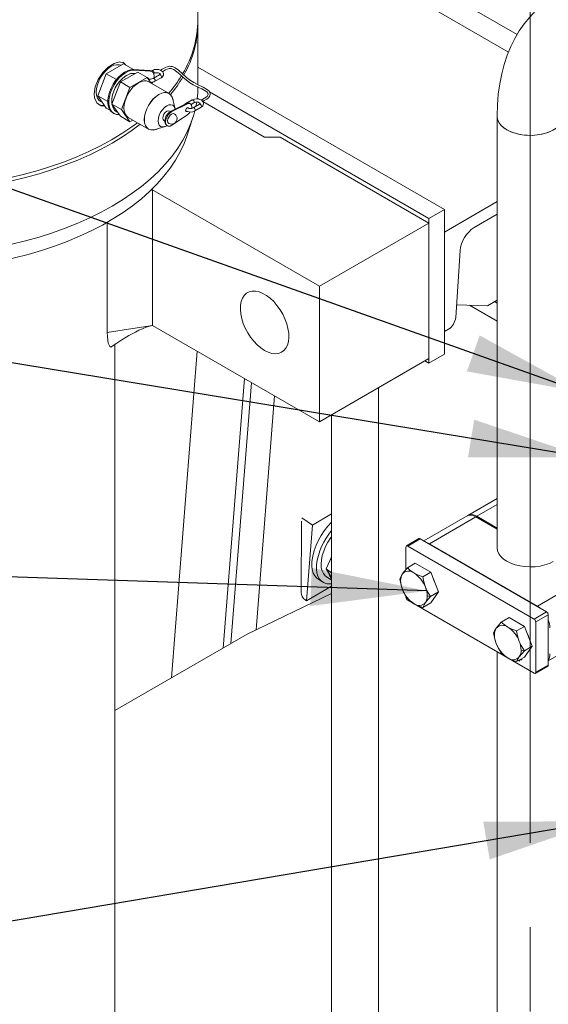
# Model space of a CAD drawing. Header units: millimetres. Extents: x 450 to 25135, y 150 to 17673.
# Tile 78 of 256: x 2172 to 2650, y 15371 to 16260. Entities that reach past the tile are written whole.
import ezdxf

# ---------------------------------------------------------------- set-up
doc = ezdxf.new("R2010")
doc.units = ezdxf.units.MM
doc.linetypes.add('SLD-Centrada-trazos-largos', pattern=[19.05, 15.24, -1.27, 1.27, -1.27])
doc.linetypes.add('SLD-Continua', pattern=[0])
doc.layers.add('COTAS', color=1, linetype='SLD-Continua')
doc.layers.add('OCULTA', color=8, linetype='SLD-Continua')
doc.styles.get("Standard").update_dxf_attribs({"font": 'ARIALN.TTF'})
doc.dimstyles.new('SLDDIMSTYLE0', dxfattribs={"dimtxt": 0.18, "dimasz": 105, "dimexe": 0, "dimexo": 0.0625, "dimgap": 0, "dimtad": 0, "dimtih": 1, "dimtoh": 1, "dimdec": 0, "dimrnd": 1e-09, "dimzin": 0, "dimdsep": 46, "dimtxsty": 'Standard', "dimsah": 1, "dimcen": 0.09, "dimadec": 0, "dimazin": 0, "dimtfac": 105, "dimtdec": 0, "dimtofl": 0, "dimtmove": 0, "dimatfit": 3, "dimfxl": 1, "dimfrac": 2, "dimtolj": 1, "dimtzin": 0, "dimarcsym": 0})

msp = doc.modelspace()

# ---------------------------------------------------------------- linework, layer by layer
at = {"color": 7, "linetype": 'SLD-Continua', "lineweight": 18, "ltscale": 30}
for p, q in [((2603.75, 16173.1), (2603.75, 15783.21)), ((2603.75, 15689.08), (2603.75, 13823.51))]:
    msp.add_line(p, q, dxfattribs=at)
at = {"color": 7, "linetype": 'SLD-Continua', "lineweight": 18, "ltscale": 30, "flags": 128}
for points in [[(2776.02, 16272.59), (2771.34, 16275.21), (2762.55, 16279.67), (2753.71, 16283.56), (2744.84, 16286.86), (2735.99, 16289.55), (2727.19, 16291.61), (2718.48, 16293.03), (2709.91, 16293.8), (2701.51, 16293.92), (2693.32, 16293.4), (2685.38, 16292.26), (2677.71, 16290.5), (2670.33, 16288.16), (2663.27, 16285.25), (2656.53, 16281.78), (2650.13, 16277.78), (2644.1, 16273.26), (2638.43, 16268.24), (2633.15, 16262.73), (2628.25, 16256.74), (2623.76, 16250.29), (2619.69, 16243.37), (2616.05, 16236), (2612.85, 16228.2), (2610.11, 16219.97), (2607.85, 16211.36), (2606.08, 16202.38), (2604.8, 16193.06), (2604.02, 16183.46), (2603.75, 16173.1)], [(2603.75, 16173.1), (2603.75, 16172.77), (2604.19, 16170.13), (2605.32, 16167.56), (2607.12, 16165.12), (2609.54, 16162.87), (2612.53, 16160.86)], [(2603.75, 16173.1), (2603.88, 16171.45), (2604.67, 16168.84), (2606.14, 16166.32), (2608.26, 16163.97), (2610.97, 16161.83), (2614.22, 16159.96), (2617.92, 16158.39), (2622, 16157.17), (2626.35, 16156.32), (2630.88, 16155.86), (2635.47, 16155.81), (2640.02, 16156.17), (2644.43, 16156.92), (2648.58, 16158.05), (2652.39, 16159.53), (2655.76, 16161.34), (2658.61, 16163.41), (2660.88, 16165.72), (2662.52, 16168.2), (2663.48, 16170.79), (2663.75, 16173.08)], [(2612.53, 16160.86), (2616.02, 16159.13), (2619.92, 16157.73), (2624.15, 16156.7), (2628.6, 16156.04), (2633.17, 16155.79), (2637.76, 16155.94), (2642.25, 16156.5), (2646.54, 16157.44), (2650.53, 16158.75), (2654.13, 16160.4), (2657.25, 16162.34), (2659.82, 16164.54), (2661.78, 16166.94), (2663.08, 16169.48), (2663.7, 16172.11), (2663.75, 16173.1)]]:
    msp.add_lwpolyline(points, dxfattribs=at)
at = {"layer": 'COTAS', "linetype": 'SLD-Centrada-trazos-largos', "lineweight": 18, "ltscale": 60}
msp.add_line((2633.75, 13230.53), (2633.75, 16323.1), dxfattribs=at)
at = {"layer": 'COTAS', "linetype": 'SLD-Continua', "lineweight": 18, "ltscale": 30}
for p, q in [((2603.75, 15827.63), (2577.38, 15812.41)), ((2603.75, 15822.22), (2585.38, 15811.62)), ((2576.53, 15811.92), (2537.49, 15789.38)), ((2542.53, 15786.88), (2584.53, 15811.13)), ((2603.75, 15800.03), (2584.53, 15811.13)), ((2585.38, 15811.62), (2603.75, 15801.01)), ((2521.32, 15763.48), (2521.32, 15783.86)), ((2533.08, 15791.4), (2521.77, 15784.87)), ((2522.87, 15784.76), (2534.19, 15791.29)), ((2522.87, 15784.76), (2637.14, 15718.79)), ((2648.45, 15725.32), (2534.19, 15791.29)), ((2542.53, 15786.88), (2640.11, 15730.55)), ((2529.79, 15769.17), (2522.66, 15765.05)), ((2543.67, 15761.15), (2529.79, 15769.17)), ((2543.67, 15761.15), (2536.54, 15757.04)), ((2550.61, 15743.27), (2543.67, 15761.15)), ((2515.72, 15755.18), (2516.51, 15753.48)), ((2640.11, 15730.55), (2682.11, 15754.79)), ((2521.32, 15738.46), (2521.32, 15739.41)), ((2540.55, 15739.61), (2543.48, 15739.15)), ((2550.61, 15743.27), (2543.48, 15739.15)), ((2543.67, 15733.39), (2550.61, 15743.27)), ((2522.87, 15735.76), (2637.14, 15669.8)), ((2543.67, 15733.39), (2536.54, 15729.28)), ((2637.14, 15718.79), (2648.45, 15725.32)), ((2638.7, 15716.1), (2650.01, 15722.63)), ((2650.01, 15677.23), (2650.01, 15722.63)), ((2614.64, 15720.18), (2607.51, 15716.07)), ((2628.52, 15712.17), (2614.64, 15720.18)), ((2628.52, 15712.17), (2621.39, 15708.05)), ((2635.46, 15694.28), (2628.52, 15712.17)), ((2638.7, 15670.7), (2638.7, 15716.1)), ((2600.57, 15706.19), (2601.36, 15704.5)), ((2650.01, 15681.04), (2690.11, 15704.19)), ((2635.46, 15694.28), (2628.33, 15690.17)), ((2628.52, 15684.41), (2635.46, 15694.28)), ((2625.4, 15690.62), (2628.33, 15690.17)), ((2628.52, 15684.41), (2621.39, 15680.29)), ((2623.85, 15680.74), (2623.01, 15681.22)), ((2623.29, 15681.39), (2623.85, 15681.07)), ((2623.36, 15681.43), (2623.5, 15681.35)), ((2623.5, 15681.35), (2623.5, 15681.51)), ((2623.78, 15681.51), (2623.5, 15681.35)), ((2623.78, 15681.51), (2623.78, 15681.67)), ((2623.85, 15681.71), (2623.85, 15680.74)), ((2625.37, 15682.35), (2625.3, 15682.55)), ((2625.51, 15682.43), (2625.37, 15682.35)), ((2625.61, 15682.22), (2625.37, 15682.35)), ((2625.43, 15682.62), (2625.61, 15682.22)), ((2625.72, 15682.16), (2626, 15682.32)), ((2625.93, 15682.63), (2625.9, 15682.89)), ((2626.13, 15682.74), (2625.93, 15682.63)), ((2638.7, 15670.7), (2650.01, 15677.23)), ((2638.24, 15669.69), (2649.55, 15676.22))]:
    msp.add_line(p, q, dxfattribs=at)
at = {"layer": 'COTAS', "linetype": 'SLD-Continua', "lineweight": 18, "ltscale": 30, "flags": 128}
for points in [[(2539.72, 15788.09), (2540.32, 15787.9), (2542.53, 15786.88)], [(2654.53, 15770.72), (2650.94, 15769.01), (2646.94, 15767.65), (2642.62, 15766.66), (2638.08, 15766.07), (2633.45, 15765.89), (2628.82, 15766.12), (2624.3, 15766.77), (2620.02, 15767.81), (2616.06, 15769.21), (2612.53, 15770.96), (2609.51, 15773), (2607.07, 15775.28), (2605.27, 15777.76), (2604.15, 15780.36), (2603.75, 15783.03), (2603.75, 15783.21)], [(2518.12, 15759.5), (2516.57, 15757.02), (2515.72, 15755.18)], [(2522.66, 15765.05), (2519.79, 15761.7), (2518.12, 15759.5)], [(2528.53, 15760.43), (2525.11, 15762.78), (2522.66, 15765.05)], [(2536.54, 15757.04), (2531.67, 15758.85), (2528.53, 15760.43)], [(2538.94, 15747.48), (2537.39, 15752.5), (2536.54, 15757.04)], [(2515.72, 15755.18), (2516.85, 15749.52), (2518.12, 15745.61)], [(2518.12, 15745.61), (2520.33, 15740.97), (2522.66, 15737.29)], [(2543.48, 15739.15), (2540.61, 15743.81), (2538.94, 15747.48)], [(2538.94, 15733.59), (2541.15, 15736.46), (2543.48, 15739.15)], [(2522.66, 15737.29), (2525.8, 15734.48), (2528.53, 15732.66)], [(2528.53, 15732.66), (2532.61, 15730.69), (2536.54, 15729.28)], [(2536.54, 15729.28), (2537.67, 15731.62), (2538.94, 15733.59)], [(2640.11, 15730.55), (2642.32, 15729.02), (2642.92, 15728.52)], [(2607.51, 15716.07), (2604.64, 15712.72), (2602.97, 15710.51)], [(2613.38, 15711.44), (2609.96, 15713.8), (2607.51, 15716.07)], [(2602.97, 15710.51), (2601.42, 15708.03), (2600.57, 15706.19)], [(2600.57, 15706.19), (2601.71, 15700.53), (2602.97, 15696.63)], [(2621.39, 15708.05), (2616.52, 15709.86), (2613.38, 15711.44)], [(2623.79, 15698.49), (2622.24, 15703.52), (2621.39, 15708.05)], [(2602.97, 15696.63), (2605.18, 15691.98), (2607.51, 15688.31)], [(2628.33, 15690.17), (2625.46, 15694.82), (2623.79, 15698.49)], [(2607.51, 15688.31), (2610.65, 15685.49), (2613.38, 15683.68)], [(2623.79, 15684.61), (2626, 15687.47), (2628.33, 15690.17)], [(2613.38, 15683.68), (2617.47, 15681.7), (2621.39, 15680.29)], [(2621.39, 15680.29), (2622.53, 15682.64), (2623.79, 15684.61)], [(2626.15, 15682.51), (2626.08, 15682.13), (2625.87, 15681.9), (2625.57, 15681.84), (2625.21, 15681.97), (2624.85, 15682.25), (2624.83, 15682.28)], [(2625, 15682.37), (2625.21, 15682.21), (2625.49, 15682.11), (2625.72, 15682.16), (2625.88, 15682.34), (2625.93, 15682.63)], [(2626, 15682.01), (2625.85, 15682), (2625.52, 15682.11)], [(2626.15, 15682.47), (2626, 15682.32), (2626, 15682.32)], [(2626.07, 15682.99), (2626.08, 15682.96), (2626.15, 15682.51)], [(2650.01, 15677.23), (2649.98, 15676.89), (2649.89, 15676.61), (2649.75, 15676.38), (2649.55, 15676.22), (2649.55, 15676.22)]]:
    msp.add_lwpolyline(points, dxfattribs=at)
at = {"layer": 'COTAS', "linetype": 'SLD-Continua', "lineweight": 18, "ltscale": 900}
for centre, radius, start, end in [((2579.84, 15804.58), 8.05, 54.38083, 114.30857), ((2580.77, 15805.43), 7.72, 53.31213, 119.50851), ((2522.26, 15784.01), 0.961, 50.79177, 189.22623), ((2533.54, 15790.39), 1.11, 54.41063, 114.29355), ((2526.94, 15753.91), 10.44, 147.65748, 182.33998), ((2523.8, 15754.64), 7.47, 50.75193, 139.46784), ((2514.45, 15738.45), 26.09, 20.22887, 57.35986), ((2538.65, 15753.92), 22.15, 181.11854, 202.01456), ((2523.59, 15743.54), 25.24, 14.5624, 27.2373), ((2542.6, 15754.64), 26.09, 200.22907, 237.36017), ((2518.4, 15739.17), 22.15, 1.11788, 22.01522), ((2530.12, 15739.18), 10.44, 327.65788, 2.33958), ((2524.69, 15738.61), 3.38, 182.60894, 237.38623), ((2533.26, 15738.45), 7.47, 230.75076, 319.4677), ((2646.63, 15722.47), 3.38, 2.60629, 57.38888), ((2608.65, 15705.65), 7.47, 50.7514, 139.46706), ((2635.32, 15715.94), 3.38, 2.60894, 57.38623), ((2630.48, 15710.51), 20.95, 1.19421, 21.21001), ((2611.78, 15704.93), 10.43, 147.64502, 182.35244), ((2623.48, 15704.93), 22.12, 181.10582, 202.02728), ((2599.31, 15689.47), 26.09, 20.22907, 57.36017), ((2608.61, 15694.61), 25.06, 15.1179, 27.3032), ((2627.45, 15705.65), 26.08, 200.22143, 237.36756), ((2603.29, 15690.2), 22.11, 1.09501, 22.02476), ((2614.98, 15690.19), 10.43, 327.64597, 2.36874), ((2641.69, 15686.83), 9.74, 328.62626, 2.5745), ((2618.11, 15689.47), 7.47, 230.75076, 319.4677), ((2637.75, 15670.54), 0.961, 230.79393, 9.22078)]:
    msp.add_arc(centre, radius, start, end, dxfattribs=at)
at = {"layer": 'OCULTA', "linetype": 'SLD-Continua', "lineweight": 18, "ltscale": 30}
for p, q in [((2333.27, 16260.34), (2333.27, 16473.46)), ((2621.79, 16246.93), (2333.27, 16413.49)), ((2614, 16231.02), (2333.27, 16393.08)), ((2333.27, 16201.63), (2333.27, 16257.07)), ((2265.96, 16220.5), (2250.44, 16211.54)), ((2265.96, 16220.5), (2275.03, 16215.26)), ((2250.44, 16211.54), (2242.69, 16191.55)), ((2250.44, 16211.54), (2259.61, 16206.25)), ((2263.31, 16204.11), (2278.83, 16213.07)), ((2274.88, 16215.27), (2275.73, 16214.78)), ((2274.88, 16215.27), (2289.55, 16214.43)), ((2275.73, 16214.78), (2290.4, 16213.94)), ((2287.31, 16208.17), (2278.83, 16213.07)), ((2289.55, 16214.43), (2290.4, 16213.94)), ((2291.83, 16213.53), (2290.98, 16214.02)), ((2291.82, 16214.42), (2291.05, 16213.98)), ((2298.53, 16210.54), (2292.88, 16207.28)), ((2293.27, 16211.8), (2293.32, 16211.82)), ((2333.27, 16217.55), (2556.18, 16088.87)), ((2255.56, 16184.12), (2263.31, 16204.11)), ((2263.31, 16204.11), (2271.8, 16199.21)), ((2271.8, 16199.21), (2287.31, 16208.17)), ((2287.31, 16208.17), (2290.85, 16203.13)), ((2287.86, 16207.39), (2287.81, 16207.54)), ((2307.24, 16193.67), (2288.86, 16204.29)), ((2294.38, 16204.68), (2300.03, 16207.94)), ((2264.04, 16179.22), (2271.8, 16199.21)), ((2343.63, 16195.25), (2542.03, 16080.71)), ((2242.69, 16191.55), (2251.84, 16186.27)), ((2242.69, 16191.55), (2250.44, 16180.51)), ((2245.27, 16186.27), (2247.18, 16185.16)), ((2255.56, 16184.12), (2264.04, 16179.22)), ((2263.31, 16173.08), (2255.56, 16184.12)), ((2323.01, 16184.68), (2308.94, 16177.78)), ((2323.86, 16184.19), (2309.79, 16177.29)), ((2312.59, 16179.87), (2310.69, 16188.32)), ((2328.02, 16187.8), (2322.36, 16184.54)), ((2323.86, 16184.19), (2323.01, 16184.68)), ((2326.54, 16184.31), (2325.69, 16184.8)), ((2327.11, 16183.82), (2329.52, 16185.21)), ((2334.74, 16183.93), (2329.08, 16180.66)), ((2333.96, 16188.58), (2332.64, 16189.34)), ((2393.54, 16154.19), (2337.72, 16186.41)), ((2250.44, 16180.51), (2253.84, 16178.55)), ((2256.39, 16176.15), (2257.24, 16175.66)), ((2271.8, 16168.19), (2264.04, 16179.22)), ((2308.25, 16177.39), (2307.51, 16177.81)), ((2309.79, 16177.29), (2308.94, 16177.78)), ((2322.69, 16177.97), (2322.21, 16177.79)), ((2324.02, 16180.93), (2324.1, 16180.58)), ((2330.58, 16178.06), (2336.24, 16181.33)), ((2263.31, 16173.08), (2271.8, 16168.19)), ((2270.26, 16172.07), (2288.64, 16161.46)), ((2274.39, 16169.68), (2271.8, 16168.19)), ((2302.51, 16169.15), (2303.25, 16168.73)), ((2309.79, 16165.07), (2323.86, 16174.41)), ((2323.21, 16155.19), (2328.47, 16170.94)), ((2295.01, 16161.15), (2303.27, 16163.72)), ((2304.8, 16164.95), (2305.65, 16164.46)), ((2407.68, 16154.19), (2393.54, 16154.19)), ((2407.68, 16154.19), (2542.03, 16076.63)), ((2292.34, 16106.46), (2290.25, 16106.14)), ((2292.34, 16106.48), (2291.28, 16107.08)), ((2443.04, 16019.48), (2291.45, 16106.99)), ((2292.34, 16106.47), (2292.34, 15984)), ((2556.18, 16068.46), (2603.75, 16095.92)), ((2542.03, 16080.71), (2556.18, 16088.87)), ((2556.18, 16088.87), (2556.18, 15958.23)), ((2251.3, 15977.79), (2251.3, 16077.27)), ((2542.03, 16080.71), (2542.03, 15950.06)), ((2603.75, 16084.49), (2582.97, 16072.5)), ((2542.03, 16076.63), (2443.04, 16019.48)), ((2542.03, 16076.63), (2542.03, 15954.15)), ((2556.18, 15978.64), (2556.18, 16068.46)), ((2570.29, 16051.65), (2566.26, 15991.23)), ((2443.04, 16019.48), (2443.04, 15897)), ((2595.07, 16001.89), (2603.75, 16006.9)), ((2603.75, 16004.22), (2601.42, 16005.56)), ((2567.01, 16002.54), (2595.07, 16001.89)), ((2578.84, 16002.27), (2603.75, 15987.89)), ((2443.04, 15897), (2292.34, 15984)), ((2559.92, 15980.8), (2556.18, 15978.64)), ((2258.27, 13350.26), (2258.27, 15966.97)), ((2309.29, 15665.53), (2332.67, 15960.71)), ((2542.03, 15954.15), (2443.04, 15897)), ((2542.03, 15950.06), (2556.18, 15958.23)), ((2542.03, 15950.06), (2538.5, 15952.11)), ((2375.26, 15936.12), (2355.96, 15692.47)), ((2375.26, 15936.12), (2355.96, 15692.47)), ((2355.96, 15692.47), (2375.26, 15936.12)), ((2375.26, 15936.12), (2355.96, 15692.47)), ((2381.81, 15932.34), (2363.14, 15696.62)), ((2381.81, 15932.34), (2363.14, 15696.62)), ((2381.81, 15932.34), (2363.14, 15696.62)), ((2496.57, 15927.9), (2496.57, 13355.18)), ((2402.63, 15920.32), (2385.89, 15709)), ((2402.63, 15920.32), (2385.89, 15709)), ((2402.63, 15920.32), (2385.89, 15709)), ((2454.14, 13349.93), (2454.14, 15903.41)), ((2454.14, 13349.93), (2454.14, 15903.41)), ((2454.14, 13349.93), (2454.14, 15903.41)), ((2427.15, 15810.24), (2436.79, 15803.71)), ((2454.14, 15813.72), (2436.79, 15803.71)), ((2426.46, 15742.81), (2426.9, 15807.11)), ((2436.79, 15803.71), (2431.36, 15735.26)), ((2449.14, 15764.02), (2454.14, 15774.82)), ((2449.14, 15764.02), (2454.14, 15760.63)), ((2454.14, 15756.2), (2449.14, 15764.02)), ((2449.19, 15757.29), (2454.14, 15753.93)), ((2454.14, 15748.4), (2431.36, 15735.26)), ((2441.59, 15755.19), (2445.82, 15752.32)), ((2377.88, 15705.13), (2454.14, 15741.96)), ((2377.88, 15705.13), (2454.14, 15741.96)), ((2377.88, 15705.13), (2454.14, 15741.96)), ((2431.36, 15735.26), (2430.08, 15736.13)), ((2258.27, 15636.08), (2377.88, 15705.13)), ((2258.27, 15636.08), (2377.88, 15705.13)), ((2258.27, 15636.08), (2377.88, 15705.13))]:
    msp.add_line(p, q, dxfattribs=at)
at = {"layer": 'OCULTA', "linetype": 'SLD-Continua', "lineweight": 18, "ltscale": 30, "flags": 128}
for points in [[(2268.16, 16219.23), (2266.35, 16221.2), (2262.31, 16222.13), (2257.42, 16220.85), (2252.19, 16217.53), (2247.2, 16212.52), (2243.1, 16206.38), (2240.4, 16199.77), (2239.45, 16193.37), (2239.85, 16189.68), (2241.97, 16185.14), (2245.64, 16182.5), (2249.27, 16182.18)], [(2263.54, 16219.1), (2262.05, 16219.57), (2259.75, 16219.67), (2257.26, 16219.1), (2254.67, 16217.9), (2252.07, 16216.11), (2249.58, 16213.79), (2247.28, 16211.05), (2245.27, 16207.98), (2243.61, 16204.69), (2242.38, 16201.33), (2241.63, 16198.02), (2241.37, 16194.87)], [(2267.79, 16219.44), (2266.83, 16220.62), (2265.24, 16221.85)], [(2256.39, 16176.15), (2254.83, 16177.35), (2253.39, 16179.29), (2252.4, 16181.75), (2251.9, 16184.64), (2251.9, 16187.87), (2252.4, 16191.34), (2253.39, 16194.94), (2254.83, 16198.55), (2256.68, 16202.04), (2258.88, 16205.32), (2261.35, 16208.26), (2264.02, 16210.79), (2266.79, 16212.8), (2269.59, 16214.25), (2272.32, 16215.08), (2274.88, 16215.27)], [(2262.2, 16174.67), (2262.2, 16174.67), (2259.73, 16174.76), (2257.53, 16175.5), (2255.68, 16176.86), (2254.24, 16178.8), (2253.25, 16181.26), (2252.75, 16184.15), (2252.75, 16187.38), (2253.25, 16190.85), (2254.24, 16194.45), (2255.68, 16198.06), (2257.53, 16201.55), (2259.73, 16204.83), (2262.2, 16207.77), (2264.87, 16210.3), (2267.64, 16212.31), (2270.44, 16213.76), (2273.17, 16214.59), (2275.73, 16214.78)], [(2289.55, 16214.43), (2290.91, 16214.06), (2290.98, 16214.02)], [(2290.4, 16213.94), (2291.76, 16213.57), (2292.81, 16212.63), (2293.47, 16211.21), (2293.7, 16209.4), (2293.53, 16207.65)], [(2293.63, 16212.51), (2293.55, 16213.02), (2293.32, 16213.55), (2292.97, 16214.02), (2292.57, 16214.34), (2292.16, 16214.49), (2291.82, 16214.42), (2291.82, 16214.42)], [(2293.31, 16211.82), (2293.32, 16211.82), (2293.55, 16212.09), (2293.63, 16212.51)], [(2293.32, 16211.82), (2293.8, 16212.05), (2294.79, 16212.32), (2296, 16212.42), (2297.23, 16212.29), (2298.25, 16211.96), (2298.85, 16211.6), (2299.13, 16211.3), (2299.17, 16211.18), (2299.1, 16211.01), (2298.75, 16210.68), (2298.53, 16210.54)], [(2298.53, 16210.54), (2298.88, 16210.61), (2299.28, 16210.47), (2299.69, 16210.14), (2300.03, 16209.67), (2300.26, 16209.14), (2300.35, 16208.63), (2300.26, 16208.21), (2300.03, 16207.94)], [(2337.2, 16186.12), (2338.99, 16187.3), (2341.18, 16188.48), (2342.96, 16189.77), (2344.16, 16191.56), (2344.4, 16192.76), (2344.36, 16193.57), (2344.05, 16194.58), (2343.32, 16195.74), (2342.05, 16196.96), (2338.02, 16199.41), (2333.5, 16201.51), (2329.61, 16203.45), (2326.43, 16205.4), (2322.79, 16208.22), (2319.28, 16211.44), (2315.55, 16214.87), (2312.8, 16216.8), (2310.28, 16217.9), (2308.85, 16218.18), (2307.91, 16218.24), (2306.81, 16218.15), (2305.57, 16217.86), (2304.06, 16217.25), (2302.73, 16216.57), (2300.96, 16215.56), (2299.39, 16214.64)], [(2301.27, 16213.42), (2302.19, 16213.97), (2304.09, 16215.03), (2305.45, 16215.69), (2306.47, 16216.05), (2307.33, 16216.21), (2308.16, 16216.24), (2308.98, 16216.15), (2309.79, 16215.96), (2311.36, 16215.31), (2314.34, 16213.29), (2317.1, 16210.78), (2319.71, 16208.29), (2325.88, 16203.36), (2328.93, 16201.54), (2332.63, 16199.74), (2336.77, 16197.86), (2340.37, 16195.84), (2341.48, 16194.9), (2342.09, 16194.09), (2342.41, 16192.91), (2342.28, 16192.2), (2341.47, 16190.98), (2339.09, 16189.53), (2336.1, 16187.76)], [(2268.66, 16209.91), (2267.29, 16209.05), (2264.8, 16207.05), (2262.47, 16204.63), (2260.38, 16201.87), (2258.58, 16198.86), (2257.12, 16195.7), (2256.07, 16192.47), (2255.44, 16189.28), (2255.29, 16186.21), (2255.63, 16183.35), (2256.49, 16180.81), (2257.85, 16178.72), (2259.61, 16177.19), (2260.82, 16176.64)], [(2270.26, 16172.07), (2270.26, 16172.07), (2268.62, 16173.43), (2267.4, 16175.35), (2266.66, 16177.77), (2266.4, 16180.59), (2266.66, 16183.69), (2267.4, 16186.98), (2268.62, 16190.3), (2270.26, 16193.55), (2272.25, 16196.59), (2274.52, 16199.3), (2276.99, 16201.59), (2279.56, 16203.37), (2282.12, 16204.56), (2284.59, 16205.12), (2286.86, 16205.02), (2288.86, 16204.29)], [(2292.23, 16203.86), (2291.76, 16203.01), (2291.58, 16202.71)], [(2292.88, 16207.28), (2293.22, 16207.34), (2293.63, 16207.2), (2294.03, 16206.87), (2294.38, 16206.41), (2294.61, 16205.88), (2294.69, 16205.36), (2294.61, 16204.94), (2294.38, 16204.68), (2294.38, 16204.68)], [(2241.37, 16194.87), (2241.63, 16192.03), (2242.38, 16189.58), (2243.61, 16187.64), (2245.27, 16186.27), (2245.27, 16186.27)], [(2296.33, 16161.56), (2295.37, 16161.19), (2292.91, 16160.63), (2290.63, 16160.72), (2288.64, 16161.46), (2287.01, 16162.81), (2285.79, 16164.74), (2285.04, 16167.16), (2284.79, 16169.97), (2285.04, 16173.08), (2285.79, 16176.36), (2287.01, 16179.69), (2288.64, 16182.94), (2290.63, 16185.97), (2292.91, 16188.69), (2295.37, 16190.98), (2297.94, 16192.75), (2300.51, 16193.94), (2302.97, 16194.5), (2305.25, 16194.41), (2307.24, 16193.67), (2308.88, 16192.32), (2310.09, 16190.39), (2310.84, 16187.97), (2310.99, 16186.96)], [(2295.01, 16161.15), (2292.93, 16160.72), (2290.67, 16160.81), (2288.69, 16161.54), (2287.06, 16162.89), (2285.85, 16164.81), (2285.11, 16167.21), (2284.86, 16170.01), (2285.11, 16173.11), (2285.85, 16176.37), (2287.06, 16179.68), (2288.69, 16182.91), (2290.67, 16185.93), (2292.93, 16188.63), (2295.39, 16190.91), (2297.94, 16192.67), (2300.49, 16193.85), (2302.95, 16194.41), (2305.21, 16194.32), (2307.19, 16193.59), (2308.82, 16192.24), (2310.03, 16190.32), (2310.69, 16188.32)], [(2305.01, 16182.46), (2307.02, 16183.32), (2308.9, 16183.51), (2310.51, 16183.01), (2311.75, 16181.86), (2312.52, 16180.14), (2312.65, 16179.59)], [(2322.36, 16184.54), (2321.57, 16183.98), (2321.55, 16183.96)], [(2322.82, 16184.58), (2322.71, 16184.6), (2322.36, 16184.54), (2322.36, 16184.54)], [(2325.69, 16184.8), (2324.53, 16185.08), (2323.01, 16184.68)], [(2327.62, 16180.16), (2327.78, 16181.57), (2327.49, 16183.19), (2326.65, 16184.24), (2325.38, 16184.59), (2323.86, 16184.19)], [(2329.83, 16185.89), (2329.75, 16186.41), (2329.52, 16186.94), (2329.18, 16187.4), (2328.77, 16187.73), (2328.36, 16187.87), (2328.02, 16187.8), (2328.02, 16187.8)], [(2329.52, 16185.21), (2330.01, 16185.44), (2331, 16185.71), (2332.2, 16185.81), (2333.43, 16185.68), (2334.46, 16185.35), (2335.06, 16184.99), (2335.34, 16184.68), (2335.38, 16184.57), (2335.3, 16184.4), (2334.96, 16184.07), (2334.74, 16183.93)], [(2331.45, 16182.03), (2331.5, 16182.23), (2332.14, 16185.77)], [(2334.74, 16183.93), (2335.08, 16183.99), (2335.49, 16183.85), (2335.89, 16183.52), (2336.24, 16183.06), (2336.47, 16182.53), (2336.55, 16182.01), (2336.47, 16181.59), (2336.24, 16181.33)], [(2336.08, 16187.79), (2336.09, 16187.8), (2336.23, 16187.79), (2336.33, 16187.75), (2336.45, 16187.67), (2336.59, 16187.58)], [(1978.02, 16056.08), (1990.96, 16053.59), (2004.11, 16051.49), (2017.43, 16049.78), (2030.89, 16048.47), (2044.44, 16047.56), (2058.06, 16047.05), (2071.71, 16046.95), (2085.34, 16047.25), (2098.93, 16047.96), (2112.44, 16049.08), (2125.83, 16050.59), (2139.07, 16052.5), (2152.13, 16054.8), (2164.95, 16057.48), (2177.53, 16060.54), (2189.81, 16063.97), (2201.77, 16067.77), (2213.38, 16071.91), (2224.6, 16076.39), (2235.41, 16081.2), (2245.77, 16086.32), (2255.67, 16091.75), (2265.06, 16097.46), (2273.94, 16103.44), (2282.27, 16109.68), (2290.03, 16116.16), (2297.2, 16122.86), (2303.77, 16129.77), (2309.71, 16136.86), (2315.02, 16144.12), (2319.67, 16151.53), (2323.65, 16159.06), (2326.95, 16166.7), (2329.57, 16174.44), (2330.51, 16177.88)], [(2305.29, 16164.66), (2305.01, 16164.5), (2303, 16163.64), (2301.12, 16163.46), (2299.51, 16163.96), (2298.28, 16165.1), (2297.5, 16166.82), (2297.23, 16168.99), (2297.5, 16171.47), (2298.28, 16174.09), (2299.51, 16176.66), (2301.12, 16179.02), (2303, 16181), (2305.01, 16182.46)], [(2307.51, 16177.81), (2306.36, 16178.04), (2305.01, 16177.57), (2303.66, 16176.47), (2302.51, 16174.93), (2301.75, 16173.16), (2301.48, 16171.44), (2301.75, 16170.03), (2302.51, 16169.15), (2302.51, 16169.15)], [(2308.94, 16177.78), (2307.21, 16176.6), (2305.63, 16174.87), (2304.35, 16172.77), (2303.53, 16170.52), (2303.24, 16168.38), (2303.53, 16166.57), (2304.35, 16165.27), (2304.8, 16164.95)], [(2309.79, 16177.29), (2308.06, 16176.11), (2306.47, 16174.38), (2305.2, 16172.28), (2304.38, 16170.03), (2304.09, 16167.89), (2304.38, 16166.08), (2305.2, 16164.78), (2306.47, 16164.15), (2308.06, 16164.26), (2309.79, 16165.07)], [(2311.9, 16175.28), (2310.75, 16175.51), (2309.4, 16175.03), (2308.04, 16173.94), (2306.9, 16172.4), (2306.13, 16170.63), (2305.86, 16168.91), (2306.13, 16167.5), (2306.9, 16166.62), (2306.9, 16166.62)], [(2306.9, 16166.62), (2308.1, 16166.12), (2309.4, 16165.95), (2310.69, 16166.12), (2311.9, 16166.62), (2312.93, 16167.42), (2313.73, 16168.45), (2314.22, 16169.66), (2314.4, 16170.95), (2314.35, 16171.6), (2314.22, 16172.25), (2314.02, 16172.87), (2313.73, 16173.45), (2313.36, 16174), (2312.93, 16174.49), (2312.44, 16174.92), (2311.9, 16175.28)], [(2322.13, 16178.42), (2322.28, 16179.12), (2322.62, 16179.82), (2323.1, 16180.41), (2323.64, 16180.81), (2324.18, 16180.94), (2324.61, 16180.8), (2324.88, 16180.4), (2324.92, 16180.28)], [(2323.59, 16177.52), (2323.43, 16177.43), (2322.9, 16177.29), (2322.47, 16177.43), (2322.19, 16177.83), (2322.13, 16178.42)], [(2323.86, 16174.41), (2325.38, 16175.77), (2326.34, 16177.05)], [(2329.09, 16180.66), (2329.43, 16180.73), (2329.83, 16180.59), (2330.24, 16180.26), (2330.58, 16179.79), (2330.81, 16179.26), (2330.89, 16178.75), (2330.81, 16178.33), (2330.58, 16178.06), (2330.58, 16178.06)], [(1964, 16119.7), (1976.7, 16116.78), (1989.65, 16114.25), (2002.81, 16112.1), (2016.14, 16110.35), (2029.61, 16109), (2043.18, 16108.05), (2056.82, 16107.5), (2070.49, 16107.36), (2084.16, 16107.63), (2097.78, 16108.31), (2111.32, 16109.39), (2124.75, 16110.87), (2138.03, 16112.76), (2151.12, 16115.03), (2164, 16117.69), (2176.62, 16120.73), (2188.94, 16124.14), (2200.95, 16127.92), (2212.61, 16132.04), (2223.88, 16136.51), (2234.73, 16141.31), (2245.15, 16146.42), (2255.09, 16151.84), (2264.54, 16157.55), (2273.46, 16163.53), (2278.58, 16167.26)], [(2281.01, 16165.86), (2273.94, 16160.6), (2265.06, 16154.62), (2255.67, 16148.91), (2245.77, 16143.48), (2235.41, 16138.36), (2224.6, 16133.55), (2213.38, 16129.07), (2201.77, 16124.92), (2189.81, 16121.13), (2177.53, 16117.7), (2164.95, 16114.64), (2152.13, 16111.95), (2139.07, 16109.65), (2125.83, 16107.75), (2112.44, 16106.23), (2098.93, 16105.12), (2085.34, 16104.41), (2071.71, 16104.11), (2058.06, 16104.21), (2044.44, 16104.71), (2030.89, 16105.62), (2017.43, 16106.93), (2004.11, 16108.64), (1990.96, 16110.75), (1978.02, 16113.24)], [(2323.21, 16155.19), (2320.71, 16148.53), (2317.19, 16140.95), (2312.98, 16133.48), (2308.1, 16126.15), (2302.56, 16118.98), (2296.38, 16111.99), (2289.57, 16105.19), (2282.16, 16098.61), (2274.16, 16092.26), (2265.59, 16086.16), (2256.48, 16080.33), (2246.86, 16074.79), (2236.75, 16069.54), (2226.17, 16064.6), (2215.16, 16059.99), (2203.75, 16055.72), (2191.97, 16051.8), (2179.85, 16048.24), (2167.42, 16045.06), (2154.72, 16042.25), (2141.78, 16039.83), (2128.64, 16037.81), (2115.34, 16036.18), (2101.9, 16034.96), (2088.38, 16034.15), (2074.8, 16033.75), (2061.2, 16033.75), (2047.62, 16034.17), (2034.09, 16035), (2020.66, 16036.24), (2007.36, 16037.88), (1994.23, 16039.92), (1981.3, 16042.36), (1968.61, 16045.18)], [(2390.2, 15963.73), (2393.54, 15961.5), (2396.89, 15959.86), (2400.15, 15958.86), (2403.27, 15958.51), (2406.15, 15958.83), (2408.74, 15959.8), (2410.97, 15961.4), (2412.8, 15963.6), (2414.17, 15966.35), (2415.06, 15969.57), (2415.45, 15973.2), (2415.32, 15977.14), (2414.68, 15981.32), (2413.54, 15985.62), (2411.94, 15989.95), (2409.91, 15994.21), (2407.49, 15998.29), (2404.74, 16002.1), (2401.74, 16005.56), (2398.54, 16008.58), (2395.22, 16011.08), (2391.86, 16013.02), (2388.55, 16014.34), (2385.35, 16015.02), (2382.34, 16015.04), (2379.59, 16014.39), (2377.18, 16013.1), (2375.14, 16011.19), (2373.54, 16008.71), (2372.4, 16005.72), (2371.77, 16002.29), (2371.64, 15998.49), (2372.02, 15994.42), (2372.91, 15990.17), (2374.28, 15985.84), (2376.11, 15981.53), (2378.34, 15977.35), (2380.93, 15973.39), (2383.81, 15969.74), (2386.93, 15966.5), (2390.2, 15963.73)], [(2251.3, 15977.79), (2274.28, 15981.28), (2292.34, 15984.01)], [(2254.75, 15964.6), (2260.08, 15968.18), (2264.61, 15971.1), (2268.26, 15973.35), (2270.92, 15974.93), (2272.57, 15975.88), (2274.29, 15976.84), (2276.69, 15978.12), (2279.83, 15979.69), (2283.06, 15981.14), (2285.7, 15982.18), (2288.13, 15983), (2292.17, 15984.11)], [(2254.74, 15964.68), (2254.48, 15964.57), (2253.66, 15964.97), (2252.91, 15966.13), (2252.25, 15968.05), (2251.74, 15970.66), (2251.41, 15973.94), (2251.3, 15977.79)], [(2449.19, 15757.29), (2448.39, 15757.9), (2446.73, 15759.81), (2445.52, 15762.25), (2444.8, 15765.17), (2444.59, 15768.49), (2444.88, 15772.16), (2445.67, 15776.07), (2446.94, 15780.13), (2448.67, 15784.27), (2450.8, 15788.37), (2453.31, 15792.35), (2454.14, 15793.53)], [(2453.01, 15772.37), (2453.98, 15775.36), (2454.14, 15775.78)], [(2441.59, 15755.19), (2440.85, 15755.74), (2438.97, 15757.75), (2437.53, 15760.31), (2436.58, 15763.36), (2436.13, 15766.85), (2436.2, 15770.71)], [(2454.14, 15750.53), (2453.07, 15750.45), (2450.07, 15750.64), (2447.39, 15751.45), (2445.08, 15752.87), (2443.19, 15754.88), (2441.76, 15757.44), (2440.81, 15760.49), (2440.36, 15763.98), (2440.42, 15767.84)]]:
    msp.add_lwpolyline(points, dxfattribs=at)
at = {"layer": 'OCULTA', "linetype": 'SLD-Continua', "lineweight": 18, "ltscale": 900}
for centre, radius, start, end in [((2236.4, 16261.46), 96.88, 328.90196, 359.33998), ((2237.2, 16258), 96.06, 330.22027, 0.42355), ((2274.85, 16200.97), 10.88, 81.28031, 124.7318), ((2295.9, 16206.92), 8.54, 62.33844, 118.55923), ((2298.59, 16211.18), 3.54, 293.98718, 68.95353), ((2287.94, 16206.78), 0.776, 9.86732, 103.66856), ((2290.28, 16211.96), 5.36, 243.59798, 299.03182), ((2290.74, 16211.1), 7.38, 267.68315, 299.5358), ((2207, 16277.75), 130.48, 319.98639, 328.62442), ((2208.68, 16273.27), 128.41, 321.08889, 329.71087), ((2245.03, 16199.9), 88.24, 352.75388, 0.00805), ((2247.32, 16191.17), 8.48, 241.21424, 280.17022), ((2332.1, 16180.99), 7.94, 55.90586, 120.87754), ((2329.11, 16185.8), 0.722, 303.43383, 7.11111), ((2334.78, 16184.53), 3.51, 294.42659, 59.83068), ((2326.5, 16184.88), 7.95, 236.76895, 300.93059), ((2326.5, 16185.42), 5.41, 238.39156, 298.4975), ((2598.11, 16049.01), 27.95, 122.78843, 174.57239), ((2552.35, 15992.55), 13.97, 302.78906, 354.56794), ((2497.57, 15762.09), 61.97, 134.48926, 172.01054), ((2500.11, 15759.82), 60.22, 139.75855, 172.34357), ((2463.85, 15761.62), 12.03, 189.84705, 216.22769), ((2435.15, 15743.19), 8.69, 182.52213, 234.32635)]:
    msp.add_arc(centre, radius, start, end, dxfattribs=at)

# ---------------------------------------------------------------- leaders
at = {"layer": 'COTAS', "ltscale": 30}
for points in [[(2681.12, 15923.63), (1610.27, 16304.19)], [(2683.82, 15864.84), (1610.27, 16041.65)], [(2540.38, 15744.25), (1610.27, 15775.6)], [(2697.65, 15536.08), (1610.27, 15352.03)], [(2915.64, 15431.14), (1863.31, 15023.36)]]:
    msp.add_leader(points, dimstyle='SLDDIMSTYLE0', dxfattribs=at)

doc.saveas('drawing.dxf')
